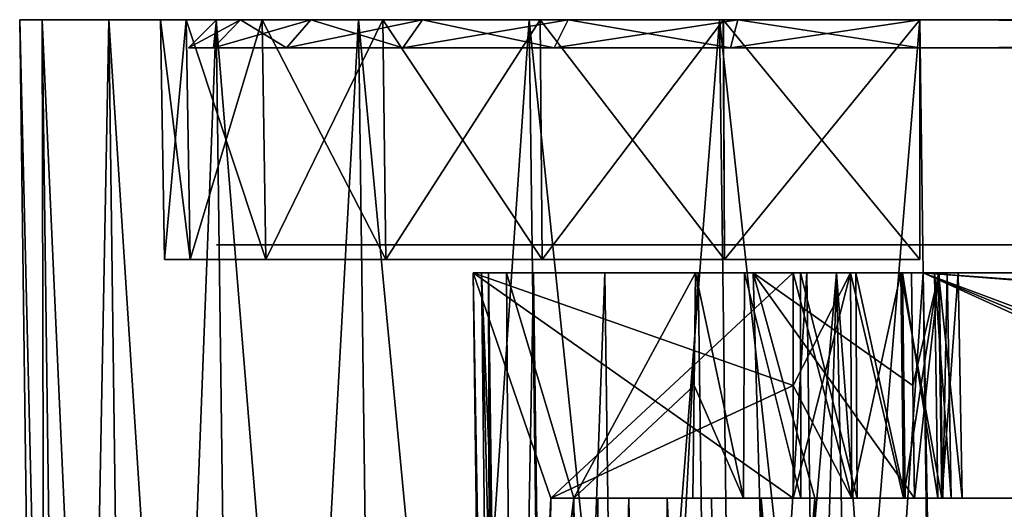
# Model space of a CAD drawing. Header units: millimetres. Extents: x -75 to 75, y -30 to 50.
# Tile 93 of 256: x -75 to -58, y 28 to 37. Entities that reach past the tile are written whole.
import ezdxf

# ---------------------------------------------------------------- set-up
doc = ezdxf.new("R2010")
doc.units = ezdxf.units.MM
doc.header["$LTSCALE"] = 81.481481
for name, color, linetype in [('10', 7, 'CONTINUOUS'), ('113', 7, 'CONTINUOUS'), ('114', 7, 'CONTINUOUS'), ('116', 7, 'CONTINUOUS'), ('117', 7, 'CONTINUOUS'), ('119', 7, 'CONTINUOUS'), ('120', 7, 'CONTINUOUS'), ('123', 7, 'CONTINUOUS'), ('13', 7, 'CONTINUOUS'), ('14', 7, 'CONTINUOUS'), ('16', 7, 'CONTINUOUS'), ('17', 7, 'CONTINUOUS'), ('19', 7, 'CONTINUOUS'), ('2', 7, 'CONTINUOUS'), ('28', 7, 'CONTINUOUS'), ('29', 7, 'CONTINUOUS'), ('5', 7, 'CONTINUOUS'), ('59', 7, 'CONTINUOUS'), ('6', 7, 'CONTINUOUS'), ('60', 7, 'CONTINUOUS'), ('615', 7, 'CONTINUOUS'), ('63', 7, 'CONTINUOUS'), ('64', 7, 'CONTINUOUS'), ('71', 7, 'CONTINUOUS'), ('72', 7, 'CONTINUOUS'), ('73', 7, 'CONTINUOUS'), ('74', 7, 'CONTINUOUS'), ('8', 7, 'CONTINUOUS'), ('9', 7, 'CONTINUOUS')]:
    doc.layers.add(name, color=color, linetype=linetype)

msp = doc.modelspace()

# ---------------------------------------------------------------- linework, layer by layer
at = {"layer": '10', "color": 251, "linetype": 'Continuous', "true_color": 0x565d62}
for points in [[(-74.516, 0, 88.517), (-74.115, 0, 92.077), (-75, 37, 89.001), (-74.516, 0, 88.517)], [(-74.115, 0, 92.077), (-74.599, 37, 92.562), (-75, 37, 89.001), (-74.115, 0, 92.077)], [(-74.115, 0, 92.077), (-72.931, 0, 95.459), (-74.599, 37, 92.562), (-74.115, 0, 92.077)], [(-72.931, 0, 95.459), (-73.416, 37, 95.943), (-74.599, 37, 92.562), (-72.931, 0, 95.459)], [(-72.931, 0, 95.459), (-71.025, 0, 98.492), (-73.416, 37, 95.943), (-72.931, 0, 95.459)], [(-71.025, 0, 98.492), (-71.51, 37, 98.977), (-73.416, 37, 95.943), (-71.025, 0, 98.492)], [(-68.492, 0, 101.025), (-68.977, 37, 101.51), (-71.51, 37, 98.977), (-68.492, 0, 101.025)], [(-71.025, 0, 98.492), (-68.492, 0, 101.025), (-71.51, 37, 98.977), (-71.025, 0, 98.492)], [(-68.492, 0, 101.025), (-65.459, 0, 102.931), (-68.977, 37, 101.51), (-68.492, 0, 101.025)], [(-65.459, 0, 102.931), (-65.943, 37, 103.416), (-68.977, 37, 101.51), (-65.459, 0, 102.931)], [(-65.459, 0, 102.931), (-62.077, 0, 104.115), (-65.943, 37, 103.416), (-65.459, 0, 102.931)], [(-62.077, 0, 104.115), (-62.562, 37, 104.599), (-65.943, 37, 103.416), (-62.077, 0, 104.115)], [(-62.077, 0, 104.115), (-58.517, 0, 104.516), (-62.562, 37, 104.599), (-62.077, 0, 104.115)], [(-58.517, 0, 104.516), (-59.001, 37, 105), (-62.562, 37, 104.599), (-58.517, 0, 104.516)]]:
    msp.add_3dface(points, dxfattribs=at)
at = {"layer": '113', "color": 250, "linetype": 'Continuous', "true_color": 0x1c1c1c}
for points in [[(71.5, 37, -89.001), (-71.5, 37, 88.999), (71.5, 37, 89.001), (71.5, 37, -89.001)], [(-71.5, 37, -89.001), (-71.5, 37, 88.999), (71.5, 37, -89.001), (-71.5, 37, -89.001)], [(-71.5, 37, 88.999), (-71.074, 37, 92.234), (71.5, 37, 89.001), (-71.5, 37, 88.999)], [(-71.074, 37, -92.236), (-71.5, 37, -89.001), (71.074, 37, -92.236), (-71.074, 37, -92.236)], [(71.074, 37, -92.236), (-71.5, 37, -89.001), (71.5, 37, -89.001), (71.074, 37, -92.236)], [(71.5, 37, 89.001), (-71.074, 37, 92.234), (71.074, 37, 92.236), (71.5, 37, 89.001)], [(-71.074, 37, 92.234), (-69.825, 37, 95.249), (71.074, 37, 92.236), (-71.074, 37, 92.234)], [(-69.825, 37, -95.251), (-71.074, 37, -92.236), (69.825, 37, -95.251), (-69.825, 37, -95.251)], [(69.825, 37, -95.251), (-71.074, 37, -92.236), (71.074, 37, -92.236), (69.825, 37, -95.251)], [(71.074, 37, 92.236), (-69.825, 37, 95.249), (69.825, 37, 95.251), (71.074, 37, 92.236)], [(-67.839, 37, -97.839), (-69.825, 37, -95.251), (67.839, 37, -97.839), (-67.839, 37, -97.839)], [(67.839, 37, -97.839), (-69.825, 37, -95.251), (69.825, 37, -95.251), (67.839, 37, -97.839)], [(-69.825, 37, 95.249), (-67.838, 37, 97.838), (69.825, 37, 95.251), (-69.825, 37, 95.249)], [(65.251, 37, -99.825), (-67.839, 37, -97.839), (67.839, 37, -97.839), (65.251, 37, -99.825)], [(-65.251, 37, -99.825), (-67.839, 37, -97.839), (65.251, 37, -99.825), (-65.251, 37, -99.825)], [(-67.838, 37, 97.838), (-65.249, 37, 99.825), (67.839, 37, 97.839), (-67.838, 37, 97.838)], [(69.825, 37, 95.251), (-67.838, 37, 97.838), (67.839, 37, 97.839), (69.825, 37, 95.251)], [(62.236, 37, -101.074), (-65.251, 37, -99.825), (65.251, 37, -99.825), (62.236, 37, -101.074)], [(-62.236, 37, -101.074), (-65.251, 37, -99.825), (62.236, 37, -101.074), (-62.236, 37, -101.074)], [(-65.249, 37, 99.825), (-62.234, 37, 101.074), (65.251, 37, 99.825), (-65.249, 37, 99.825)], [(67.839, 37, 97.839), (-65.249, 37, 99.825), (65.251, 37, 99.825), (67.839, 37, 97.839)], [(-59.001, 37, -101.5), (-62.236, 37, -101.074), (59.001, 37, -101.5), (-59.001, 37, -101.5)], [(59.001, 37, -101.5), (-62.236, 37, -101.074), (62.236, 37, -101.074), (59.001, 37, -101.5)], [(65.251, 37, 99.825), (-62.234, 37, 101.074), (62.236, 37, 101.074), (65.251, 37, 99.825)], [(-62.234, 37, 101.074), (-58.999, 37, 101.5), (62.236, 37, 101.074), (-62.234, 37, 101.074)], [(62.236, 37, 101.074), (-58.999, 37, 101.5), (59.001, 37, 101.5), (62.236, 37, 101.074)]]:
    msp.add_3dface(points, dxfattribs=at)
at = {"layer": '114', "color": 251, "linetype": 'Continuous', "true_color": 0x464b4f}
for points in [[(-57, 33, -87), (-57, 33, 27), (-71.5, 33, -89.001), (-57, 33, -87)], [(-71.5, 33, -89.001), (-57, 33, 27), (-71.5, 33, 88.999), (-71.5, 33, -89.001)], [(-71.5, 33, 88.999), (-57, 33, 27), (71.5, 33, 89.001), (-71.5, 33, 88.999)], [(57, 33, -87), (-57, 33, -87), (-71.5, 33, -89.001), (57, 33, -87)], [(57, 33, -87), (-71.5, 33, -89.001), (71.5, 33, -89.001), (57, 33, -87)], [(-71.5, 33, -89.001), (-71.074, 33, -92.236), (71.5, 33, -89.001), (-71.5, 33, -89.001)], [(-71.074, 33, 92.234), (-71.5, 33, 88.999), (71.5, 33, 89.001), (-71.074, 33, 92.234)], [(-71.074, 33, -92.236), (-69.825, 33, -95.251), (71.074, 33, -92.236), (-71.074, 33, -92.236)], [(71.5, 33, -89.001), (-71.074, 33, -92.236), (71.074, 33, -92.236), (71.5, 33, -89.001)], [(-69.825, 33, 95.249), (-71.074, 33, 92.234), (71.074, 33, 92.236), (-69.825, 33, 95.249)], [(71.074, 33, 92.236), (-71.074, 33, 92.234), (71.5, 33, 89.001), (71.074, 33, 92.236)], [(69.825, 33, 95.251), (-69.825, 33, 95.249), (71.074, 33, 92.236), (69.825, 33, 95.251)], [(-67.838, 33, 97.838), (-69.825, 33, 95.249), (69.825, 33, 95.251), (-67.838, 33, 97.838)], [(-69.825, 33, -95.251), (-67.839, 33, -97.839), (69.825, 33, -95.251), (-69.825, 33, -95.251)], [(71.074, 33, -92.236), (-69.825, 33, -95.251), (69.825, 33, -95.251), (71.074, 33, -92.236)], [(-67.839, 33, -97.839), (-65.251, 33, -99.825), (67.839, 33, -97.839), (-67.839, 33, -97.839)], [(69.825, 33, -95.251), (-67.839, 33, -97.839), (67.839, 33, -97.839), (69.825, 33, -95.251)], [(67.839, 33, 97.839), (-67.838, 33, 97.838), (69.825, 33, 95.251), (67.839, 33, 97.839)], [(-65.249, 33, 99.825), (-67.838, 33, 97.838), (67.839, 33, 97.839), (-65.249, 33, 99.825)], [(67.839, 33, -97.839), (-65.251, 33, -99.825), (65.251, 33, -99.825), (67.839, 33, -97.839)], [(-65.251, 33, -99.825), (-62.236, 33, -101.074), (65.251, 33, -99.825), (-65.251, 33, -99.825)], [(65.251, 33, 99.825), (-65.249, 33, 99.825), (67.839, 33, 97.839), (65.251, 33, 99.825)], [(62.236, 33, 101.074), (-65.249, 33, 99.825), (65.251, 33, 99.825), (62.236, 33, 101.074)], [(-62.234, 33, 101.074), (-65.249, 33, 99.825), (62.236, 33, 101.074), (-62.234, 33, 101.074)], [(65.251, 33, -99.825), (-62.236, 33, -101.074), (62.236, 33, -101.074), (65.251, 33, -99.825)], [(-62.236, 33, -101.074), (-59.001, 33, -101.5), (62.236, 33, -101.074), (-62.236, 33, -101.074)], [(59.001, 33, 101.5), (-62.234, 33, 101.074), (62.236, 33, 101.074), (59.001, 33, 101.5)], [(-58.999, 33, 101.5), (-62.234, 33, 101.074), (59.001, 33, 101.5), (-58.999, 33, 101.5)], [(62.236, 33, -101.074), (-59.001, 33, -101.5), (59.001, 33, -101.5), (62.236, 33, -101.074)]]:
    msp.add_3dface(points, dxfattribs=at)
at = {"layer": '116', "color": 250, "linetype": 'Continuous', "true_color": 0x1c1c1c}
for points in [[(-72, 36.5, 88.999), (-71.5, 37, -89.001), (-72, 36.5, -89.001), (-72, 36.5, 88.999)], [(-71.5, 37, 88.999), (-71.5, 37, -89.001), (-72, 36.5, 88.999), (-71.5, 37, 88.999)]]:
    msp.add_3dface(points, dxfattribs=at)
at = {"layer": '117', "color": 250, "linetype": 'Continuous', "true_color": 0x1c1c1c}
for points in [[(-59.001, 37, -101.5), (59.001, 37, -101.5), (-59.001, 36.5, -102), (-59.001, 37, -101.5)], [(-59.001, 36.5, -102), (59.001, 37, -101.5), (59.001, 36.5, -102), (-59.001, 36.5, -102)]]:
    msp.add_3dface(points, dxfattribs=at)
at = {"layer": '119', "color": 250, "linetype": 'Continuous', "true_color": 0x1c1c1c}
for points in [[(59.001, 37, 101.5), (-58.999, 37, 101.5), (59.001, 36.5, 102), (59.001, 37, 101.5)], [(59.001, 36.5, 102), (-58.999, 37, 101.5), (-58.999, 36.5, 102), (59.001, 36.5, 102)]]:
    msp.add_3dface(points, dxfattribs=at)
at = {"layer": '120', "color": 250, "linetype": 'Continuous', "true_color": 0x1c1c1c}
for points in [[(-71.5, 37, -89.001), (-71.074, 37, -92.236), (-72, 36.5, -89.001), (-71.5, 37, -89.001)], [(-72, 36.5, -89.001), (-71.074, 37, -92.236), (-71.557, 36.5, -92.366), (-72, 36.5, -89.001)], [(-71.074, 37, -92.236), (-69.825, 37, -95.251), (-71.557, 36.5, -92.366), (-71.074, 37, -92.236)], [(-71.557, 36.5, -92.366), (-69.825, 37, -95.251), (-70.259, 36.5, -95.501), (-71.557, 36.5, -92.366)], [(-69.825, 37, -95.251), (-67.839, 37, -97.839), (-70.259, 36.5, -95.501), (-69.825, 37, -95.251)], [(-70.259, 36.5, -95.501), (-67.839, 37, -97.839), (-68.193, 36.5, -98.193), (-70.259, 36.5, -95.501)], [(-68.193, 36.5, -98.193), (-65.251, 37, -99.825), (-65.501, 36.5, -100.259), (-68.193, 36.5, -98.193)], [(-67.839, 37, -97.839), (-65.251, 37, -99.825), (-68.193, 36.5, -98.193), (-67.839, 37, -97.839)], [(-65.501, 36.5, -100.259), (-62.236, 37, -101.074), (-62.366, 36.5, -101.557), (-65.501, 36.5, -100.259)], [(-65.251, 37, -99.825), (-62.236, 37, -101.074), (-65.501, 36.5, -100.259), (-65.251, 37, -99.825)], [(-59.001, 37, -101.5), (-59.001, 36.5, -102), (-62.366, 36.5, -101.557), (-59.001, 37, -101.5)], [(-62.236, 37, -101.074), (-59.001, 37, -101.5), (-62.366, 36.5, -101.557), (-62.236, 37, -101.074)]]:
    msp.add_3dface(points, dxfattribs=at)
at = {"layer": '123', "color": 250, "linetype": 'Continuous', "true_color": 0x1c1c1c}
for points in [[(-71.5, 37, 88.999), (-72, 36.5, 88.999), (-71.557, 36.5, 92.364), (-71.5, 37, 88.999)], [(-70.258, 36.5, 95.499), (-71.074, 37, 92.234), (-71.557, 36.5, 92.364), (-70.258, 36.5, 95.499)], [(-71.074, 37, 92.234), (-71.5, 37, 88.999), (-71.557, 36.5, 92.364), (-71.074, 37, 92.234)], [(-69.825, 37, 95.249), (-71.074, 37, 92.234), (-70.258, 36.5, 95.499), (-69.825, 37, 95.249)], [(-68.192, 36.5, 98.192), (-69.825, 37, 95.249), (-70.258, 36.5, 95.499), (-68.192, 36.5, 98.192)], [(-67.838, 37, 97.838), (-69.825, 37, 95.249), (-68.192, 36.5, 98.192), (-67.838, 37, 97.838)], [(-65.499, 36.5, 100.258), (-67.838, 37, 97.838), (-68.192, 36.5, 98.192), (-65.499, 36.5, 100.258)], [(-65.249, 37, 99.825), (-67.838, 37, 97.838), (-65.499, 36.5, 100.258), (-65.249, 37, 99.825)], [(-62.364, 36.5, 101.557), (-65.249, 37, 99.825), (-65.499, 36.5, 100.258), (-62.364, 36.5, 101.557)], [(-62.234, 37, 101.074), (-65.249, 37, 99.825), (-62.364, 36.5, 101.557), (-62.234, 37, 101.074)], [(-58.999, 36.5, 102), (-62.234, 37, 101.074), (-62.364, 36.5, 101.557), (-58.999, 36.5, 102)], [(-58.999, 37, 101.5), (-62.234, 37, 101.074), (-58.999, 36.5, 102), (-58.999, 37, 101.5)]]:
    msp.add_3dface(points, dxfattribs=at)
at = {"layer": '13', "color": 251, "linetype": 'Continuous', "true_color": 0x565d62}
for points in [[(-66.607, 7.031, -43.584), (-66.94, 32.5, 28.274), (-66.607, 7.031, 27.829), (-66.607, 7.031, -43.584)], [(-66.608, 7.109, -44.044), (-66.94, 32.5, 28.274), (-66.607, 7.031, -43.584), (-66.608, 7.109, -44.044)], [(-66.612, 7.416, -44.726), (-66.94, 32.5, 28.274), (-66.608, 7.109, -44.044), (-66.612, 7.416, -44.726)], [(-66.618, 7.836, -45.555), (-66.94, 32.5, 28.274), (-66.612, 7.416, -44.726), (-66.618, 7.836, -45.555)], [(-66.622, 8.169, -46.501), (-66.94, 32.5, 28.274), (-66.618, 7.836, -45.555), (-66.622, 8.169, -46.501)], [(-66.623, 8.287, -47.452), (-66.94, 32.5, 28.274), (-66.622, 8.169, -46.501), (-66.623, 8.287, -47.452)], [(-66.623, 8.287, -53.201), (-66.94, 32.5, 28.274), (-66.623, 8.287, -47.452), (-66.623, 8.287, -53.201)], [(-66.686, 13.033, -53.24), (-66.94, 32.5, 28.274), (-66.623, 8.287, -53.201), (-66.686, 13.033, -53.24)], [(-66.751, 18.04, -53.281), (-66.94, 32.5, 28.274), (-66.686, 13.033, -53.24), (-66.751, 18.04, -53.281)], [(-66.751, 18.04, -60.719), (-66.94, 32.5, 28.274), (-66.751, 18.04, -53.281), (-66.751, 18.04, -60.719)], [(-66.94, 32.5, -88.941), (-66.94, 32.5, 28.274), (-66.751, 18.04, -60.719), (-66.94, 32.5, -88.941)], [(-66.607, 7.032, -88.608), (-66.94, 32.5, -88.941), (-66.751, 18.04, -60.719), (-66.607, 7.032, -88.608)], [(-66.94, 32.5, 88.941), (-66.751, 18.04, 53.281), (-66.94, 32.5, 34.226), (-66.94, 32.5, 88.941)], [(-66.751, 18.04, 60.719), (-66.751, 18.04, 53.281), (-66.94, 32.5, 88.941), (-66.751, 18.04, 60.719)], [(-66.751, 18.04, 53.281), (-66.607, 7.031, 34.671), (-66.94, 32.5, 34.226), (-66.751, 18.04, 53.281)], [(-66.607, 7.032, 88.608), (-66.607, 7.031, 88.554), (-66.94, 32.5, 88.941), (-66.607, 7.032, 88.608)], [(-66.607, 7.031, 88.554), (-66.607, 7.031, 88.5), (-66.94, 32.5, 88.941), (-66.607, 7.031, 88.554)], [(-66.607, 7.031, 88.5), (-66.607, 7.031, 70.416), (-66.94, 32.5, 88.941), (-66.607, 7.031, 88.5)], [(-66.607, 7.031, 70.416), (-66.608, 7.109, 69.956), (-66.94, 32.5, 88.941), (-66.607, 7.031, 70.416)], [(-66.608, 7.109, 69.956), (-66.612, 7.416, 69.274), (-66.94, 32.5, 88.941), (-66.608, 7.109, 69.956)], [(-66.612, 7.416, 69.274), (-66.618, 7.836, 68.445), (-66.94, 32.5, 88.941), (-66.612, 7.416, 69.274)], [(-66.618, 7.836, 68.445), (-66.622, 8.169, 67.499), (-66.94, 32.5, 88.941), (-66.618, 7.836, 68.445)], [(-66.622, 8.169, 67.499), (-66.623, 8.287, 66.548), (-66.94, 32.5, 88.941), (-66.622, 8.169, 67.499)], [(-66.623, 8.287, 66.548), (-66.623, 8.287, 60.799), (-66.94, 32.5, 88.941), (-66.623, 8.287, 66.548)], [(-66.623, 8.287, 60.799), (-66.686, 13.042, 60.76), (-66.94, 32.5, 88.941), (-66.623, 8.287, 60.799)], [(-66.686, 13.042, 60.76), (-66.751, 18.04, 60.719), (-66.94, 32.5, 88.941), (-66.686, 13.042, 60.76)]]:
    msp.add_3dface(points, dxfattribs=at)
at = {"layer": '14', "color": 251, "linetype": 'Continuous', "true_color": 0x565d62}
for points in [[(-58.608, 7.032, 96.607), (-58.941, 32.5, 96.94), (58.941, 32.5, 96.94), (-58.608, 7.032, 96.607)], [(-58.554, 7.031, 96.607), (-58.608, 7.032, 96.607), (58.941, 32.5, 96.94), (-58.554, 7.031, 96.607)], [(-58.5, 7.031, 96.607), (-58.554, 7.031, 96.607), (58.941, 32.5, 96.94), (-58.5, 7.031, 96.607)], [(-2.359, 18.04, 96.751), (-58.5, 7.031, 96.607), (58.941, 32.5, 96.94), (-2.359, 18.04, 96.751)]]:
    msp.add_3dface(points, dxfattribs=at)
at = {"layer": '16', "color": 251, "linetype": 'Continuous', "true_color": 0x565d62}
for points in [[(-2.487, 28.04, -96.882), (2.487, 28.04, -96.882), (-58.941, 32.5, -96.94), (-2.487, 28.04, -96.882)], [(-2.776, 11.512, -96.666), (-2.487, 28.04, -96.882), (-58.941, 32.5, -96.94), (-2.776, 11.512, -96.666)], [(-2.862, 9.265, -96.636), (-2.776, 11.512, -96.666), (-58.941, 32.5, -96.94), (-2.862, 9.265, -96.636)], [(-2.946, 7.031, -96.607), (-2.862, 9.265, -96.636), (-58.941, 32.5, -96.94), (-2.946, 7.031, -96.607)], [(-58.5, 7.031, -96.607), (-2.946, 7.031, -96.607), (-58.941, 32.5, -96.94), (-58.5, 7.031, -96.607)], [(-58.554, 7.031, -96.607), (-58.5, 7.031, -96.607), (-58.941, 32.5, -96.94), (-58.554, 7.031, -96.607)], [(-58.608, 7.032, -96.607), (-58.554, 7.031, -96.607), (-58.941, 32.5, -96.94), (-58.608, 7.032, -96.607)], [(2.487, 28.04, -96.882), (58.941, 32.5, -96.94), (-58.941, 32.5, -96.94), (2.487, 28.04, -96.882)]]:
    msp.add_3dface(points, dxfattribs=at)
at = {"layer": '17', "color": 251, "linetype": 'Continuous', "true_color": 0x565d62}
for points in [[(-66.94, 32.5, -88.941), (-66.607, 7.032, -88.608), (-66.496, 7.053, -89.94), (-66.94, 32.5, -88.941)], [(-66.94, 32.5, -88.941), (-66.496, 7.053, -89.94), (-66.791, 32.5, -90.482), (-66.94, 32.5, -88.941)], [(-66.496, 7.053, -89.94), (-66.164, 7.069, -91.233), (-66.791, 32.5, -90.482), (-66.496, 7.053, -89.94)], [(-66.791, 32.5, -90.482), (-66.164, 7.069, -91.233), (-66.257, 19.696, -91.599), (-66.791, 32.5, -90.482)], [(-66.347, 32.5, -91.966), (-66.791, 32.5, -90.482), (-66.257, 19.696, -91.599), (-66.347, 32.5, -91.966)], [(-61.966, 32.5, -96.347), (-61.599, 19.696, -96.257), (-60.482, 32.5, -96.791), (-61.966, 32.5, -96.347)], [(-61.233, 7.069, -96.164), (-60.482, 32.5, -96.791), (-61.599, 19.696, -96.257), (-61.233, 7.069, -96.164)], [(-59.944, 7.053, -96.495), (-60.482, 32.5, -96.791), (-61.233, 7.069, -96.164), (-59.944, 7.053, -96.495)], [(-58.608, 7.032, -96.607), (-58.941, 32.5, -96.94), (-60.482, 32.5, -96.791), (-58.608, 7.032, -96.607)], [(-58.608, 7.032, -96.607), (-60.482, 32.5, -96.791), (-59.944, 7.053, -96.495), (-58.608, 7.032, -96.607)]]:
    msp.add_3dface(points, dxfattribs=at)
at = {"layer": '19', "color": 251, "linetype": 'Continuous', "true_color": 0x565d62}
for points in [[(-66.607, 7.032, 88.608), (-66.94, 32.5, 88.941), (-66.668, 32.5, 91.012), (-66.607, 7.032, 88.608)], [(-66.607, 7.032, 88.608), (-66.668, 32.5, 91.012), (-66.538, 7.049, 89.661), (-66.607, 7.032, 88.608)], [(-66.668, 32.5, 91.012), (-65.869, 32.5, 92.941), (-66.333, 7.063, 90.687), (-66.668, 32.5, 91.012)], [(-66.538, 7.049, 89.661), (-66.668, 32.5, 91.012), (-66.333, 7.063, 90.687), (-66.538, 7.049, 89.661)], [(-66.333, 7.063, 90.687), (-65.869, 32.5, 92.941), (-65.533, 7.082, 92.614), (-66.333, 7.063, 90.687)], [(-65.869, 32.5, 92.941), (-64.598, 32.5, 94.598), (-65.533, 7.082, 92.614), (-65.869, 32.5, 92.941)], [(-65.533, 7.082, 92.614), (-64.598, 32.5, 94.598), (-64.262, 7.088, 94.268), (-65.533, 7.082, 92.614)], [(-64.598, 32.5, 94.598), (-62.941, 32.5, 95.869), (-64.262, 7.088, 94.268), (-64.598, 32.5, 94.598)], [(-64.262, 7.088, 94.268), (-62.941, 32.5, 95.869), (-62.606, 7.082, 95.537), (-64.262, 7.088, 94.268)], [(-62.941, 32.5, 95.869), (-61.012, 32.5, 96.668), (-62.606, 7.082, 95.537), (-62.941, 32.5, 95.869)], [(-62.606, 7.082, 95.537), (-61.012, 32.5, 96.668), (-60.679, 7.063, 96.335), (-62.606, 7.082, 95.537)], [(-61.012, 32.5, 96.668), (-58.941, 32.5, 96.94), (-60.679, 7.063, 96.335), (-61.012, 32.5, 96.668)], [(-58.941, 32.5, 96.94), (-58.608, 7.032, 96.607), (-60.679, 7.063, 96.335), (-58.941, 32.5, 96.94)]]:
    msp.add_3dface(points, dxfattribs=at)
at = {"layer": '2', "color": 251, "linetype": 'Continuous', "true_color": 0x565d62}
for points in [[(-72.04, 37, 92.493), (-72.5, 37, 88.999), (-75, 37, 89.001), (-72.04, 37, 92.493)], [(-74.599, 37, 92.562), (-72.04, 37, 92.493), (-75, 37, 89.001), (-74.599, 37, 92.562)], [(-75, 37, 89.001), (-72.5, 37, -89.001), (-75, 37, -89.001), (-75, 37, 89.001)], [(-72.5, 37, -89.001), (-72.04, 37, -92.495), (-75, 37, -89.001), (-72.5, 37, -89.001)], [(-75, 37, -89.001), (-72.04, 37, -92.495), (-74.599, 37, -92.562), (-75, 37, -89.001)], [(-72.5, 37, 88.999), (-72.5, 37, -89.001), (-75, 37, 89.001), (-72.5, 37, 88.999)], [(-70.691, 37, 95.749), (-72.04, 37, 92.493), (-74.599, 37, 92.562), (-70.691, 37, 95.749)], [(-73.416, 37, 95.943), (-70.691, 37, 95.749), (-74.599, 37, 92.562), (-73.416, 37, 95.943)], [(-72.04, 37, -92.495), (-70.692, 37, -95.751), (-74.599, 37, -92.562), (-72.04, 37, -92.495)], [(-74.599, 37, -92.562), (-70.692, 37, -95.751), (-73.416, 37, -95.943), (-74.599, 37, -92.562)], [(-68.546, 37, 98.546), (-70.691, 37, 95.749), (-73.416, 37, 95.943), (-68.546, 37, 98.546)], [(-71.51, 37, 98.977), (-68.546, 37, 98.546), (-73.416, 37, 95.943), (-71.51, 37, 98.977)], [(-70.692, 37, -95.751), (-68.546, 37, -98.546), (-73.416, 37, -95.943), (-70.692, 37, -95.751)], [(-73.416, 37, -95.943), (-68.546, 37, -98.546), (-71.51, 37, -98.977), (-73.416, 37, -95.943)], [(-65.749, 37, 100.691), (-68.546, 37, 98.546), (-71.51, 37, 98.977), (-65.749, 37, 100.691)], [(-68.977, 37, 101.51), (-65.749, 37, 100.691), (-71.51, 37, 98.977), (-68.977, 37, 101.51)], [(-68.546, 37, -98.546), (-65.751, 37, -100.692), (-71.51, 37, -98.977), (-68.546, 37, -98.546)], [(-71.51, 37, -98.977), (-65.751, 37, -100.692), (-68.977, 37, -101.51), (-71.51, 37, -98.977)], [(-62.495, 37, -102.04), (-59.001, 37, -102.5), (-68.977, 37, -101.51), (-62.495, 37, -102.04)], [(-68.977, 37, -101.51), (-59.001, 37, -102.5), (-65.943, 37, -103.416), (-68.977, 37, -101.51)], [(-62.493, 37, 102.04), (-65.749, 37, 100.691), (-68.977, 37, 101.51), (-62.493, 37, 102.04)], [(-65.943, 37, 103.416), (-62.493, 37, 102.04), (-68.977, 37, 101.51), (-65.943, 37, 103.416)], [(-65.751, 37, -100.692), (-62.495, 37, -102.04), (-68.977, 37, -101.51), (-65.751, 37, -100.692)], [(59.001, 37, 102.5), (-65.943, 37, 103.416), (65.943, 37, 103.416), (59.001, 37, 102.5)], [(59.001, 37, 102.5), (-58.999, 37, 102.5), (-65.943, 37, 103.416), (59.001, 37, 102.5)], [(-58.999, 37, 102.5), (-62.493, 37, 102.04), (-65.943, 37, 103.416), (-58.999, 37, 102.5)], [(-65.943, 37, -103.416), (-59.001, 37, -102.5), (65.943, 37, -103.416), (-65.943, 37, -103.416)], [(-65.943, 37, 103.416), (-62.562, 37, 104.599), (65.943, 37, 103.416), (-65.943, 37, 103.416)], [(-62.562, 37, -104.599), (-65.943, 37, -103.416), (62.562, 37, -104.599), (-62.562, 37, -104.599)], [(62.562, 37, -104.599), (-65.943, 37, -103.416), (65.943, 37, -103.416), (62.562, 37, -104.599)], [(-62.562, 37, 104.599), (-59.001, 37, 105), (62.562, 37, 104.599), (-62.562, 37, 104.599)], [(65.943, 37, 103.416), (-62.562, 37, 104.599), (62.562, 37, 104.599), (65.943, 37, 103.416)], [(-59.001, 37, -105), (-62.562, 37, -104.599), (59.001, 37, -105), (-59.001, 37, -105)], [(59.001, 37, -105), (-62.562, 37, -104.599), (62.562, 37, -104.599), (59.001, 37, -105)], [(-59.001, 37, -102.5), (59.001, 37, -102.5), (65.943, 37, -103.416), (-59.001, 37, -102.5)], [(62.562, 37, 104.599), (-59.001, 37, 105), (-16.148, 37, 105), (62.562, 37, 104.599)]]:
    msp.add_3dface(points, dxfattribs=at)
at = {"layer": '28', "color": 251, "linetype": 'Continuous', "true_color": 0x565d62}
for points in [[(-72.5, 37, 88.999), (-72.04, 37, 92.493), (-72.426, 32.741, 88.999), (-72.5, 37, 88.999)], [(-72.426, 32.741, 88.999), (-72.04, 37, 92.493), (-71.968, 32.741, 92.474), (-72.426, 32.741, 88.999)], [(-72.04, 37, 92.493), (-70.691, 37, 95.749), (-71.968, 32.741, 92.474), (-72.04, 37, 92.493)], [(-71.968, 32.741, 92.474), (-70.691, 37, 95.749), (-70.627, 32.741, 95.712), (-71.968, 32.741, 92.474)], [(-70.691, 37, 95.749), (-68.546, 37, 98.546), (-70.627, 32.741, 95.712), (-70.691, 37, 95.749)], [(-70.627, 32.741, 95.712), (-68.546, 37, 98.546), (-68.493, 32.741, 98.493), (-70.627, 32.741, 95.712)], [(-68.546, 37, 98.546), (-65.749, 37, 100.691), (-68.493, 32.741, 98.493), (-68.546, 37, 98.546)], [(-68.493, 32.741, 98.493), (-65.749, 37, 100.691), (-65.712, 32.741, 100.627), (-68.493, 32.741, 98.493)], [(-65.749, 37, 100.691), (-62.493, 37, 102.04), (-65.712, 32.741, 100.627), (-65.749, 37, 100.691)], [(-65.712, 32.741, 100.627), (-62.493, 37, 102.04), (-62.474, 32.741, 101.968), (-65.712, 32.741, 100.627)], [(-62.493, 37, 102.04), (-58.999, 37, 102.5), (-62.474, 32.741, 101.968), (-62.493, 37, 102.04)], [(-58.999, 37, 102.5), (-58.999, 32.741, 102.426), (-62.474, 32.741, 101.968), (-58.999, 37, 102.5)]]:
    msp.add_3dface(points, dxfattribs=at)
at = {"layer": '29', "color": 251, "linetype": 'Continuous', "true_color": 0x565d62}
for points in [[(-72.04, 37, -92.495), (-72.5, 37, -89.001), (-71.968, 32.741, -92.476), (-72.04, 37, -92.495)], [(-72.5, 37, -89.001), (-72.426, 32.741, -89.001), (-71.968, 32.741, -92.476), (-72.5, 37, -89.001)], [(-70.692, 37, -95.751), (-72.04, 37, -92.495), (-70.627, 32.741, -95.714), (-70.692, 37, -95.751)], [(-70.627, 32.741, -95.714), (-72.04, 37, -92.495), (-71.968, 32.741, -92.476), (-70.627, 32.741, -95.714)], [(-68.546, 37, -98.546), (-70.692, 37, -95.751), (-68.494, 32.741, -98.494), (-68.546, 37, -98.546)], [(-68.494, 32.741, -98.494), (-70.692, 37, -95.751), (-70.627, 32.741, -95.714), (-68.494, 32.741, -98.494)], [(-65.751, 37, -100.692), (-68.546, 37, -98.546), (-65.714, 32.741, -100.627), (-65.751, 37, -100.692)], [(-65.714, 32.741, -100.627), (-68.546, 37, -98.546), (-68.494, 32.741, -98.494), (-65.714, 32.741, -100.627)], [(-62.476, 32.741, -101.968), (-65.751, 37, -100.692), (-65.714, 32.741, -100.627), (-62.476, 32.741, -101.968)], [(-62.495, 37, -102.04), (-65.751, 37, -100.692), (-62.476, 32.741, -101.968), (-62.495, 37, -102.04)], [(-59.001, 32.741, -102.426), (-62.495, 37, -102.04), (-62.476, 32.741, -101.968), (-59.001, 32.741, -102.426)], [(-59.001, 37, -102.5), (-62.495, 37, -102.04), (-59.001, 32.741, -102.426), (-59.001, 37, -102.5)]]:
    msp.add_3dface(points, dxfattribs=at)
at = {"layer": '5', "color": 251, "linetype": 'Continuous', "true_color": 0x565d62}
for points in [[(-74.516, 0, -88.517), (-74.516, 0, 88.517), (-75, 37, -89.001), (-74.516, 0, -88.517)], [(-74.516, 0, 88.517), (-75, 37, 89.001), (-75, 37, -89.001), (-74.516, 0, 88.517)]]:
    msp.add_3dface(points, dxfattribs=at)
at = {"layer": '59', "color": 251, "linetype": 'Continuous', "true_color": 0x565d62}
for points in [[(-65.898, 2.5, 34.75), (-65.898, 2.5, 27.75), (-65.558, 28.5, 28.204), (-65.898, 2.5, 34.75)], [(-65.558, 28.5, 34.296), (-65.898, 2.5, 34.75), (-65.558, 28.5, 28.204), (-65.558, 28.5, 34.296)]]:
    msp.add_3dface(points, dxfattribs=at)
at = {"layer": '6', "color": 251, "linetype": 'Continuous', "true_color": 0x565d62}
for points in [[(-59.001, 37, 105), (-58.517, 0, 104.516), (-16.148, 37, 105), (-59.001, 37, 105)], [(-58.517, 0, 104.516), (-15.825, 0, 104.516), (-16.148, 37, 105), (-58.517, 0, 104.516)]]:
    msp.add_3dface(points, dxfattribs=at)
at = {"layer": '60', "color": 251, "linetype": 'Continuous', "true_color": 0x565d62}
for points in [[(-65.149, 28.5, -90.869), (-65.363, 15.746, -90.759), (-64.848, 2.5, -92.3), (-65.149, 28.5, -90.869)], [(-64.727, 28.5, -91.822), (-65.149, 28.5, -90.869), (-64.848, 2.5, -92.3), (-64.727, 28.5, -91.822)], [(-63.731, 2.5, -93.731), (-64.171, 28.5, -92.702), (-64.848, 2.5, -92.3), (-63.731, 2.5, -93.731)], [(-64.171, 28.5, -92.702), (-64.727, 28.5, -91.822), (-64.848, 2.5, -92.3), (-64.171, 28.5, -92.702)], [(-63.491, 28.5, -93.491), (-64.171, 28.5, -92.702), (-63.731, 2.5, -93.731), (-63.491, 28.5, -93.491)], [(-62.3, 2.5, -94.848), (-63.491, 28.5, -93.491), (-63.731, 2.5, -93.731), (-62.3, 2.5, -94.848)], [(-62.702, 28.5, -94.171), (-63.491, 28.5, -93.491), (-62.3, 2.5, -94.848), (-62.702, 28.5, -94.171)], [(-61.822, 28.5, -94.727), (-62.702, 28.5, -94.171), (-62.3, 2.5, -94.848), (-61.822, 28.5, -94.727)], [(-60.641, 2.5, -95.582), (-61.822, 28.5, -94.727), (-62.3, 2.5, -94.848), (-60.641, 2.5, -95.582)], [(-60.869, 28.5, -95.149), (-61.822, 28.5, -94.727), (-60.759, 15.746, -95.363), (-60.869, 28.5, -95.149)], [(-60.641, 2.5, -95.582), (-60.759, 15.746, -95.363), (-61.822, 28.5, -94.727), (-60.641, 2.5, -95.582)]]:
    msp.add_3dface(points, dxfattribs=at)
at = {"layer": '615', "linetype": 'Continuous'}
for points in [[(-65, 28.5, 29), (-64.706, 28.5, 30.854), (-65, 28.5, -89), (-65, 28.5, 29)], [(-65, 28.5, -89), (-64.706, 28.5, 30.854), (-64.706, 28.5, -90.854), (-65, 28.5, -89)], [(-64.706, 28.5, 30.854), (-63.854, 28.5, 32.527), (-64.706, 28.5, -90.854), (-64.706, 28.5, 30.854)], [(-64.706, 28.5, -90.854), (-63.854, 28.5, 32.527), (-63.854, 28.5, -92.527), (-64.706, 28.5, -90.854)], [(-63.854, 28.5, 32.527), (-62.527, 28.5, 33.854), (-62.739, 28.5, 31.239), (-63.854, 28.5, 32.527)], [(-63.854, 28.5, -92.527), (-63.854, 28.5, 32.527), (-62.739, 28.5, 31.239), (-63.854, 28.5, -92.527)], [(-62.527, 28.5, -93.854), (-63.854, 28.5, -92.527), (-62.701, 28.5, -91.573), (-62.527, 28.5, -93.854)], [(-62.701, 28.5, -91.573), (-63.854, 28.5, -92.527), (-62.701, 28.5, -90.905), (-62.701, 28.5, -91.573)], [(-62.701, 28.5, -90.905), (-63.854, 28.5, -92.527), (-62.739, 28.5, 31.239), (-62.701, 28.5, -90.905)], [(-62.59, 28.5, 30.588), (-62.701, 28.5, -90.905), (-62.739, 28.5, 31.239), (-62.59, 28.5, 30.588)], [(-62.739, 28.5, 31.239), (-62.527, 28.5, 33.854), (-62.59, 28.5, 31.89), (-62.739, 28.5, 31.239)], [(-62.412, 28.5, -90.304), (-62.701, 28.5, -90.905), (-62.59, 28.5, 30.588), (-62.412, 28.5, -90.304)], [(-62.412, 28.5, -92.174), (-62.527, 28.5, -93.854), (-62.701, 28.5, -91.573), (-62.412, 28.5, -92.174)], [(-62.174, 28.5, 30.066), (-62.412, 28.5, -90.304), (-62.59, 28.5, 30.588), (-62.174, 28.5, 30.066)], [(-62.59, 28.5, 31.89), (-62.527, 28.5, 33.854), (-62.174, 28.5, 32.412), (-62.59, 28.5, 31.89)], [(-62.527, 28.5, 33.854), (-60.854, 28.5, 34.706), (-62.174, 28.5, 32.412), (-62.527, 28.5, 33.854)], [(-61.89, 28.5, -92.59), (-62.527, 28.5, -93.854), (-62.412, 28.5, -92.174), (-61.89, 28.5, -92.59)], [(-61.239, 28.5, -92.739), (-62.527, 28.5, -93.854), (-61.89, 28.5, -92.59), (-61.239, 28.5, -92.739)], [(-60.854, 28.5, -94.706), (-62.527, 28.5, -93.854), (-61.239, 28.5, -92.739), (-60.854, 28.5, -94.706)], [(-61.89, 28.5, -89.887), (-62.412, 28.5, -90.304), (-62.174, 28.5, 30.066), (-61.89, 28.5, -89.887)], [(-61.573, 28.5, 29.776), (-61.89, 28.5, -89.887), (-62.174, 28.5, 30.066), (-61.573, 28.5, 29.776)], [(-62.174, 28.5, 32.412), (-60.854, 28.5, 34.706), (-61.573, 28.5, 32.701), (-62.174, 28.5, 32.412)], [(-61.239, 28.5, -89.739), (-61.89, 28.5, -89.887), (-61.573, 28.5, 29.776), (-61.239, 28.5, -89.739)], [(-60.905, 28.5, 29.776), (-61.239, 28.5, -89.739), (-61.573, 28.5, 29.776), (-60.905, 28.5, 29.776)], [(-61.573, 28.5, 32.701), (-60.854, 28.5, 34.706), (-60.905, 28.5, 32.701), (-61.573, 28.5, 32.701)], [(-60.588, 28.5, -89.887), (-61.239, 28.5, -89.739), (-60.905, 28.5, 29.776), (-60.588, 28.5, -89.887)], [(-60.588, 28.5, -92.59), (-60.854, 28.5, -94.706), (-61.239, 28.5, -92.739), (-60.588, 28.5, -92.59)], [(-60.304, 28.5, 30.066), (-60.588, 28.5, -89.887), (-60.905, 28.5, 29.776), (-60.304, 28.5, 30.066)], [(-60.905, 28.5, 32.701), (-60.854, 28.5, 34.706), (-60.304, 28.5, 32.412), (-60.905, 28.5, 32.701)], [(-60.854, 28.5, 34.706), (-59, 28.5, 35), (-60.304, 28.5, 32.412), (-60.854, 28.5, 34.706)], [(-59, 28.5, -95), (-60.854, 28.5, -94.706), (-59.776, 28.5, -91.573), (-59, 28.5, -95)], [(-59.776, 28.5, -91.573), (-60.854, 28.5, -94.706), (-60.066, 28.5, -92.174), (-59.776, 28.5, -91.573)], [(-60.066, 28.5, -92.174), (-60.854, 28.5, -94.706), (-60.588, 28.5, -92.59), (-60.066, 28.5, -92.174)], [(-60.066, 28.5, -90.304), (-60.588, 28.5, -89.887), (-60.304, 28.5, 30.066), (-60.066, 28.5, -90.304)], [(-59.887, 28.5, 30.588), (-60.066, 28.5, -90.304), (-60.304, 28.5, 30.066), (-59.887, 28.5, 30.588)], [(-60.304, 28.5, 32.412), (-59, 28.5, 35), (-59.887, 28.5, 31.89), (-60.304, 28.5, 32.412)], [(-59.776, 28.5, -90.905), (-60.066, 28.5, -90.304), (-59.887, 28.5, 30.588), (-59.776, 28.5, -90.905)], [(-59.739, 28.5, 31.239), (-59.776, 28.5, -90.905), (-59.887, 28.5, 30.588), (-59.739, 28.5, 31.239)], [(-59, 28.5, 35), (-59.739, 28.5, 31.239), (-59.887, 28.5, 31.89), (-59, 28.5, 35)], [(-59.739, 28.5, 31.239), (-59, 28.5, 35), (-59.776, 28.5, -90.905), (-59.739, 28.5, 31.239)], [(-59, 28.5, 35), (-59, 28.5, -95), (-59.776, 28.5, -91.573), (-59, 28.5, 35)], [(-59.776, 28.5, -91.573), (-59.776, 28.5, -90.905), (-59, 28.5, 35), (-59.776, 28.5, -91.573)], [(-56.841, 28.5, -86.918), (56.841, 28.5, -86.918), (-59, 28.5, -95), (-56.841, 28.5, -86.918)], [(-59, 28.5, -95), (56.841, 28.5, -86.918), (59, 28.5, -95), (-59, 28.5, -95)], [(-56.841, 28.5, 26.918), (-56.841, 28.5, -86.918), (-59, 28.5, -95), (-56.841, 28.5, 26.918)], [(59, 28.5, 35), (-56.841, 28.5, 26.918), (-59, 28.5, 35), (59, 28.5, 35)], [(-59, 28.5, 35), (-56.841, 28.5, 26.918), (-59, 28.5, -95), (-59, 28.5, 35)]]:
    msp.add_3dface(points, dxfattribs=at)
at = {"layer": '63', "color": 251, "linetype": 'Continuous', "true_color": 0x565d62}
for points in [[(-66.347, 32.5, -91.966), (-65.149, 28.5, -90.869), (-62.991, 32.5, -89.15), (-66.347, 32.5, -91.966)], [(-66.347, 32.5, -91.966), (-66.257, 19.696, -91.599), (-65.149, 28.5, -90.869), (-66.347, 32.5, -91.966)], [(-62.991, 32.5, -89.15), (-65.149, 28.5, -90.869), (-63.014, 30.501, -89.124), (-62.991, 32.5, -89.15)], [(-63.014, 30.501, -89.124), (-65.149, 28.5, -90.869), (-63.036, 28.5, -89.097), (-63.014, 30.501, -89.124)], [(-66.257, 19.696, -91.599), (-65.363, 15.746, -90.759), (-65.149, 28.5, -90.869), (-66.257, 19.696, -91.599)]]:
    msp.add_3dface(points, dxfattribs=at)
at = {"layer": '64', "color": 251, "linetype": 'Continuous', "true_color": 0x565d62}
for points in [[(-66.94, 32.5, 34.226), (-66.607, 7.031, 34.671), (-65.558, 28.5, 34.296), (-66.94, 32.5, 34.226)], [(-66.94, 32.5, 34.226), (-65.558, 28.5, 34.296), (-61.25, 32.5, 34.226), (-66.94, 32.5, 34.226)], [(-61.25, 32.5, 34.226), (-65.558, 28.5, 34.296), (-61.25, 30.501, 34.261), (-61.25, 32.5, 34.226)], [(-61.25, 30.501, 34.261), (-65.558, 28.5, 34.296), (-61.25, 28.5, 34.296), (-61.25, 30.501, 34.261)], [(-65.558, 28.5, 34.296), (-66.607, 7.031, 34.671), (-66.557, 6.733, 34.676), (-65.558, 28.5, 34.296)], [(-66.421, 6.463, 34.681), (-65.558, 28.5, 34.296), (-66.557, 6.733, 34.676), (-66.421, 6.463, 34.681)], [(-66.16, 5.96, 34.69), (-65.558, 28.5, 34.296), (-66.421, 6.463, 34.681), (-66.16, 5.96, 34.69)], [(-66.051, 5.405, 34.699), (-65.558, 28.5, 34.296), (-66.16, 5.96, 34.69), (-66.051, 5.405, 34.699)], [(-65.898, 2.5, 34.75), (-65.558, 28.5, 34.296), (-66.051, 5.405, 34.699), (-65.898, 2.5, 34.75)]]:
    msp.add_3dface(points, dxfattribs=at)
at = {"layer": '71', "color": 251, "linetype": 'Continuous', "true_color": 0x565d62}
for points in [[(-61.25, 32.5, 28.274), (-60.232, 32.5, 28.453), (-61.25, 30.501, 28.239), (-61.25, 32.5, 28.274)], [(-60.232, 32.5, 34.047), (-61.25, 32.5, 34.226), (-60.208, 28.5, 34.112), (-60.232, 32.5, 34.047)], [(-61.25, 32.5, 34.226), (-61.25, 30.501, 34.261), (-60.208, 28.5, 34.112), (-61.25, 32.5, 34.226)], [(-61.25, 30.501, 28.239), (-60.232, 32.5, 28.453), (-61.25, 28.5, 28.204), (-61.25, 30.501, 28.239)], [(-61.25, 28.5, 28.204), (-60.232, 32.5, 28.453), (-60.208, 28.5, 28.388), (-61.25, 28.5, 28.204)], [(-60.232, 32.5, 28.453), (-59.337, 32.5, 28.97), (-60.208, 28.5, 28.388), (-60.232, 32.5, 28.453)], [(-59.292, 28.5, 33.584), (-60.232, 32.5, 34.047), (-60.208, 28.5, 34.112), (-59.292, 28.5, 33.584)], [(-59.337, 32.5, 33.53), (-60.232, 32.5, 34.047), (-59.292, 28.5, 33.584), (-59.337, 32.5, 33.53)], [(-60.208, 28.5, 28.388), (-59.337, 32.5, 28.97), (-59.292, 28.5, 28.916), (-60.208, 28.5, 28.388)], [(-59.337, 32.5, 28.97), (-58.672, 32.5, 29.762), (-59.292, 28.5, 28.916), (-59.337, 32.5, 28.97)], [(-58.612, 28.5, 32.773), (-59.337, 32.5, 33.53), (-59.292, 28.5, 33.584), (-58.612, 28.5, 32.773)], [(-58.672, 32.5, 32.738), (-59.337, 32.5, 33.53), (-58.612, 28.5, 32.773), (-58.672, 32.5, 32.738)], [(-59.292, 28.5, 28.916), (-58.672, 32.5, 29.762), (-58.612, 28.5, 29.727), (-59.292, 28.5, 28.916)], [(-58.672, 32.5, 29.762), (-58.319, 32.5, 30.733), (-58.612, 28.5, 29.727), (-58.672, 32.5, 29.762)], [(-58.25, 28.5, 31.779), (-58.672, 32.5, 32.738), (-58.612, 28.5, 32.773), (-58.25, 28.5, 31.779)], [(-58.319, 32.5, 31.767), (-58.672, 32.5, 32.738), (-58.25, 28.5, 31.779), (-58.319, 32.5, 31.767)], [(-58.612, 28.5, 29.727), (-58.319, 32.5, 30.733), (-58.25, 28.5, 30.721), (-58.612, 28.5, 29.727)], [(-58.25, 28.5, 30.721), (-58.319, 32.5, 31.767), (-58.25, 28.5, 31.779), (-58.25, 28.5, 30.721)], [(-58.319, 32.5, 30.733), (-58.319, 32.5, 31.767), (-58.25, 28.5, 30.721), (-58.319, 32.5, 30.733)], [(-61.25, 30.501, 34.261), (-61.25, 28.5, 34.296), (-60.208, 28.5, 34.112), (-61.25, 30.501, 34.261)]]:
    msp.add_3dface(points, dxfattribs=at)
at = {"layer": '72', "color": 251, "linetype": 'Continuous', "true_color": 0x565d62}
for points in [[(-66.607, 7.031, 27.829), (-66.94, 32.5, 28.274), (-65.558, 28.5, 28.204), (-66.607, 7.031, 27.829)], [(-65.558, 28.5, 28.204), (-66.94, 32.5, 28.274), (-61.25, 28.5, 28.204), (-65.558, 28.5, 28.204)], [(-66.94, 32.5, 28.274), (-61.25, 32.5, 28.274), (-61.25, 30.501, 28.239), (-66.94, 32.5, 28.274)], [(-66.94, 32.5, 28.274), (-61.25, 30.501, 28.239), (-61.25, 28.5, 28.204), (-66.94, 32.5, 28.274)], [(-66.607, 7.031, 27.829), (-65.558, 28.5, 28.204), (-66.16, 5.96, 27.81), (-66.607, 7.031, 27.829)], [(-66.16, 5.96, 27.81), (-65.558, 28.5, 28.204), (-66.051, 5.405, 27.801), (-66.16, 5.96, 27.81)], [(-65.558, 28.5, 28.204), (-65.898, 2.5, 27.75), (-66.051, 5.405, 27.801), (-65.558, 28.5, 28.204)]]:
    msp.add_3dface(points, dxfattribs=at)
at = {"layer": '73', "color": 251, "linetype": 'Continuous', "true_color": 0x565d62}
for points in [[(-62.991, 32.5, -89.15), (-63.014, 30.501, -89.124), (-62.138, 28.5, -88.591), (-62.991, 32.5, -89.15)], [(-62.115, 32.5, -88.657), (-62.991, 32.5, -89.15), (-62.138, 28.5, -88.591), (-62.115, 32.5, -88.657)], [(-61.117, 28.5, -88.445), (-62.115, 32.5, -88.657), (-62.138, 28.5, -88.591), (-61.117, 28.5, -88.445)], [(-61.12, 32.5, -88.515), (-62.115, 32.5, -88.657), (-61.117, 28.5, -88.445), (-61.12, 32.5, -88.515)], [(-60.141, 32.5, -88.743), (-61.12, 32.5, -88.515), (-60.113, 28.5, -88.679), (-60.141, 32.5, -88.743)], [(-60.113, 28.5, -88.679), (-61.12, 32.5, -88.515), (-61.117, 28.5, -88.445), (-60.113, 28.5, -88.679)], [(-59.311, 32.5, -89.311), (-60.141, 32.5, -88.743), (-59.262, 28.5, -89.262), (-59.311, 32.5, -89.311)], [(-59.262, 28.5, -89.262), (-60.141, 32.5, -88.743), (-60.113, 28.5, -88.679), (-59.262, 28.5, -89.262)], [(-58.743, 32.5, -90.141), (-59.311, 32.5, -89.311), (-58.679, 28.5, -90.113), (-58.743, 32.5, -90.141)], [(-58.679, 28.5, -90.113), (-59.311, 32.5, -89.311), (-59.262, 28.5, -89.262), (-58.679, 28.5, -90.113)], [(-59.15, 32.5, -92.991), (-58.657, 32.5, -92.115), (-59.124, 30.501, -93.014), (-59.15, 32.5, -92.991)], [(-59.124, 30.501, -93.014), (-58.657, 32.5, -92.115), (-59.097, 28.5, -93.036), (-59.124, 30.501, -93.014)], [(-59.097, 28.5, -93.036), (-58.657, 32.5, -92.115), (-58.591, 28.5, -92.138), (-59.097, 28.5, -93.036)], [(-58.515, 32.5, -91.12), (-58.743, 32.5, -90.141), (-58.445, 28.5, -91.117), (-58.515, 32.5, -91.12)], [(-58.445, 28.5, -91.117), (-58.743, 32.5, -90.141), (-58.679, 28.5, -90.113), (-58.445, 28.5, -91.117)], [(-58.657, 32.5, -92.115), (-58.515, 32.5, -91.12), (-58.591, 28.5, -92.138), (-58.657, 32.5, -92.115)], [(-58.591, 28.5, -92.138), (-58.515, 32.5, -91.12), (-58.445, 28.5, -91.117), (-58.591, 28.5, -92.138)], [(-63.014, 30.501, -89.124), (-63.036, 28.5, -89.097), (-62.138, 28.5, -88.591), (-63.014, 30.501, -89.124)]]:
    msp.add_3dface(points, dxfattribs=at)
at = {"layer": '74', "color": 251, "linetype": 'Continuous', "true_color": 0x565d62}
for points in [[(-61.966, 32.5, -96.347), (-59.124, 30.501, -93.014), (-59.097, 28.5, -93.036), (-61.966, 32.5, -96.347)], [(-61.966, 32.5, -96.347), (-59.15, 32.5, -92.991), (-59.124, 30.501, -93.014), (-61.966, 32.5, -96.347)], [(-60.869, 28.5, -95.149), (-61.966, 32.5, -96.347), (-59.097, 28.5, -93.036), (-60.869, 28.5, -95.149)], [(-61.599, 19.696, -96.257), (-61.966, 32.5, -96.347), (-60.869, 28.5, -95.149), (-61.599, 19.696, -96.257)], [(-61.599, 19.696, -96.257), (-60.869, 28.5, -95.149), (-60.759, 15.746, -95.363), (-61.599, 19.696, -96.257)]]:
    msp.add_3dface(points, dxfattribs=at)
at = {"layer": '8', "color": 251, "linetype": 'Continuous', "true_color": 0x565d62}
for points in [[(-58.517, 0, -104.516), (-59.001, 37, -105), (59.001, 37, -105), (-58.517, 0, -104.516)], [(58.517, 0, -104.516), (-58.517, 0, -104.516), (59.001, 37, -105), (58.517, 0, -104.516)]]:
    msp.add_3dface(points, dxfattribs=at)
at = {"layer": '9', "color": 251, "linetype": 'Continuous', "true_color": 0x565d62}
for points in [[(-74.516, 0, -88.517), (-75, 37, -89.001), (-74.599, 37, -92.562), (-74.516, 0, -88.517)], [(-74.115, 0, -92.077), (-74.516, 0, -88.517), (-74.599, 37, -92.562), (-74.115, 0, -92.077)], [(-74.115, 0, -92.077), (-74.599, 37, -92.562), (-73.416, 37, -95.943), (-74.115, 0, -92.077)], [(-72.931, 0, -95.459), (-74.115, 0, -92.077), (-73.416, 37, -95.943), (-72.931, 0, -95.459)], [(-72.931, 0, -95.459), (-73.416, 37, -95.943), (-71.51, 37, -98.977), (-72.931, 0, -95.459)], [(-71.025, 0, -98.492), (-72.931, 0, -95.459), (-71.51, 37, -98.977), (-71.025, 0, -98.492)], [(-71.025, 0, -98.492), (-71.51, 37, -98.977), (-68.977, 37, -101.51), (-71.025, 0, -98.492)], [(-68.492, 0, -101.025), (-71.025, 0, -98.492), (-68.977, 37, -101.51), (-68.492, 0, -101.025)], [(-68.492, 0, -101.025), (-68.977, 37, -101.51), (-65.943, 37, -103.416), (-68.492, 0, -101.025)], [(-65.459, 0, -102.931), (-68.492, 0, -101.025), (-65.943, 37, -103.416), (-65.459, 0, -102.931)], [(-65.459, 0, -102.931), (-65.943, 37, -103.416), (-62.562, 37, -104.599), (-65.459, 0, -102.931)], [(-62.077, 0, -104.115), (-65.459, 0, -102.931), (-62.562, 37, -104.599), (-62.077, 0, -104.115)], [(-62.077, 0, -104.115), (-62.562, 37, -104.599), (-59.001, 37, -105), (-62.077, 0, -104.115)], [(-58.517, 0, -104.516), (-62.077, 0, -104.115), (-59.001, 37, -105), (-58.517, 0, -104.516)]]:
    msp.add_3dface(points, dxfattribs=at)

doc.saveas('drawing.dxf')
